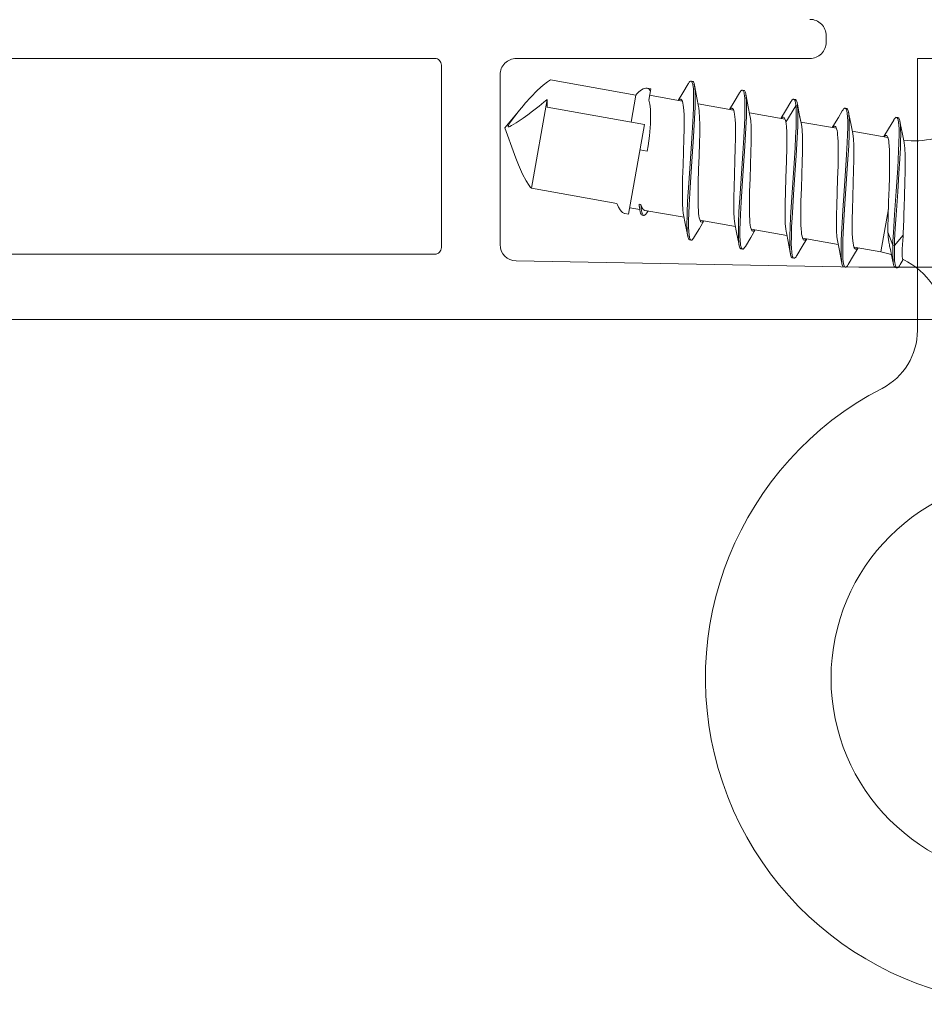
# Model space of a CAD drawing. Header units: millimetres. Extents: x 0 to 10560344, y -63228 to 177747.
# Tile 62 of 125: x 106931 to 106959, y -41339 to -41308. Entities that reach past the tile are written whole.
import ezdxf

# ---------------------------------------------------------------- set-up
doc = ezdxf.new("R2010")
doc.units = ezdxf.units.MM
doc.layers.add('008', color=8, linetype='Continuous', lineweight=9)
doc.layers.add('013', color=220, linetype='Continuous', lineweight=13)

msp = doc.modelspace()

# ---------------------------------------------------------------- linework, layer by layer
at = {"layer": '008', "linetype": 'Continuous'}
for p, q in [((106958.54, -41309.551), (106958.54, -41317.886)), ((106968.24, -41309.551), (106958.54, -41309.551)), ((106947.058, -41310.362), (106946.883, -41310.52)), ((106947.192, -41310.263), (106947.058, -41310.362)), ((106947.256, -41310.224), (106947.192, -41310.263)), ((106947.287, -41310.207), (106947.256, -41310.224)), ((106949.907, -41310.669), (106947.287, -41310.207)), ((106950.171, -41310.464), (106950.132, -41310.479)), ((106950.208, -41310.457), (106950.171, -41310.464)), ((106950.232, -41310.458), (106950.208, -41310.457)), ((106950.243, -41310.46), (106950.232, -41310.458)), ((106950.36, -41310.481), (106950.242, -41310.46)), ((106950.253, -41310.462), (106950.243, -41310.46)), ((106950.274, -41310.468), (106950.253, -41310.462)), ((106950.313, -41310.492), (106950.274, -41310.468)), ((106951.508, -41310.324), (106951.344, -41310.598)), ((106951.508, -41310.324), (106951.516, -41310.311)), ((106951.516, -41310.311), (106951.527, -41310.293)), ((106951.527, -41310.293), (106951.544, -41310.271)), ((106951.544, -41310.271), (106951.561, -41310.253)), ((106951.561, -41310.253), (106951.581, -41310.239)), ((106951.581, -41310.239), (106951.596, -41310.242)), ((106951.645, -41310.25), (106951.596, -41310.242)), ((106951.599, -41310.242), (106951.609, -41310.246)), ((106951.609, -41310.246), (106951.622, -41310.261)), ((106951.622, -41310.261), (106951.629, -41310.275)), ((106951.632, -41310.284), (106951.636, -41310.294)), ((106951.636, -41310.294), (106951.644, -41310.317)), ((106951.644, -41310.317), (106951.649, -41310.341)), ((106951.649, -41310.341), (106951.651, -41310.354)), ((106951.651, -41310.252), (106951.66, -41310.257)), ((106951.653, -41310.364), (106951.659, -41310.402)), ((106951.659, -41310.402), (106951.668, -41310.493)), ((106951.66, -41310.257), (106951.67, -41310.269)), ((106951.67, -41310.269), (106951.68, -41310.286)), ((106951.68, -41310.286), (106951.691, -41310.316)), ((106951.691, -41310.316), (106951.696, -41310.343)), ((106951.696, -41310.343), (106951.699, -41310.357)), ((106951.711, -41310.417), (106951.699, -41310.357)), ((106951.699, -41310.357), (106951.705, -41310.387)), ((106951.705, -41310.387), (106951.713, -41310.454)), ((106951.776, -41310.754), (106951.711, -41310.417)), ((106951.713, -41310.454), (106951.72, -41310.567)), ((106946.668, -41310.745), (106946.523, -41310.912)), ((106946.883, -41310.52), (106946.668, -41310.745)), ((106949.761, -41311.496), (106949.907, -41310.669)), ((106949.938, -41310.635), (106949.907, -41310.669)), ((106949.996, -41310.575), (106949.938, -41310.635)), ((106950.073, -41310.512), (106949.996, -41310.575)), ((106950.132, -41310.479), (106950.073, -41310.512)), ((106950.36, -41310.481), (106950.299, -41310.826)), ((106950.336, -41310.521), (106950.313, -41310.492)), ((106951.327, -41310.854), (106950.326, -41310.678)), ((106950.35, -41310.542), (106950.336, -41310.521)), ((106951.344, -41310.598), (106951.202, -41310.832)), ((106951.668, -41310.493), (106951.674, -41310.646)), ((106951.674, -41310.646), (106951.674, -41310.832)), ((106951.72, -41310.567), (106951.723, -41310.703)), ((106951.723, -41310.703), (106951.723, -41310.802)), ((106951.827, -41311.016), (106951.776, -41310.754)), ((106953.083, -41310.601), (106952.92, -41310.875)), ((106953.083, -41310.601), (106953.091, -41310.588)), ((106953.091, -41310.588), (106953.106, -41310.566)), ((106953.106, -41310.566), (106953.126, -41310.541)), ((106953.126, -41310.541), (106953.141, -41310.528)), ((106953.141, -41310.528), (106953.154, -41310.521)), ((106953.154, -41310.521), (106953.165, -41310.518)), ((106953.22, -41310.528), (106953.171, -41310.52)), ((106953.184, -41310.524), (106953.195, -41310.535)), ((106953.195, -41310.535), (106953.204, -41310.551)), ((106953.204, -41310.551), (106953.209, -41310.564)), ((106953.213, -41310.576), (106953.221, -41310.6)), ((106953.22, -41310.528), (106953.235, -41310.531)), ((106953.221, -41310.6), (106953.226, -41310.625)), ((106953.226, -41310.625), (106953.229, -41310.644)), ((106953.229, -41310.647), (106953.236, -41310.687)), ((106953.235, -41310.531), (106953.249, -41310.55)), ((106953.236, -41310.687), (106953.244, -41310.779)), ((106953.249, -41310.55), (106953.259, -41310.574)), ((106953.259, -41310.574), (106953.267, -41310.599)), ((106953.267, -41310.599), (106953.272, -41310.62)), ((106953.272, -41310.62), (106953.275, -41310.635)), ((106953.286, -41310.695), (106953.275, -41310.635)), ((106953.275, -41310.635), (106953.281, -41310.666)), ((106953.281, -41310.666), (106953.289, -41310.736)), ((106953.351, -41311.032), (106953.286, -41310.695)), ((106953.289, -41310.736), (106953.296, -41310.854)), ((106946.449, -41311), (106945.885, -41311.672)), ((106946.409, -41311.047), (106946.33, -41311.143)), ((106946.449, -41311), (106946.409, -41311.047)), ((106946.523, -41310.912), (106946.449, -41311)), ((106947.182, -41310.801), (106946.701, -41313.528)), ((106946.937, -41311.011), (106946.738, -41311.168)), ((106947.084, -41310.887), (106946.937, -41311.011)), ((106947.182, -41310.801), (106947.084, -41310.887)), ((106947.184, -41310.861), (106947.182, -41310.801)), ((106947.183, -41311.021), (106947.185, -41310.941)), ((106947.183, -41311.042), (106947.183, -41311.021)), ((106950.169, -41311.568), (106947.183, -41311.042)), ((106947.185, -41310.941), (106947.184, -41310.861)), ((106950.312, -41310.865), (106950.299, -41310.826)), ((106950.332, -41310.954), (106950.312, -41310.865)), ((106950.349, -41311.102), (106950.332, -41310.954)), ((106951.215, -41310.826), (106951.226, -41310.815)), ((106951.226, -41310.815), (106951.243, -41310.802)), ((106951.243, -41310.802), (106951.26, -41310.794)), ((106951.26, -41310.794), (106951.271, -41310.794)), ((106951.284, -41310.796), (106951.295, -41310.802)), ((106951.295, -41310.802), (106951.307, -41310.816)), ((106951.307, -41310.816), (106951.32, -41310.836)), ((106951.32, -41310.836), (106951.333, -41310.869)), ((106951.333, -41310.869), (106951.346, -41310.919)), ((106951.346, -41310.919), (106951.357, -41310.981)), ((106951.357, -41310.981), (106951.366, -41311.055)), ((106951.366, -41311.055), (106951.373, -41311.141)), ((106951.669, -41311.049), (106951.659, -41311.294)), ((106951.674, -41310.832), (106951.669, -41311.049)), ((106951.719, -41311.039), (106951.705, -41311.39)), ((106951.722, -41310.878), (106951.719, -41311.039)), ((106951.723, -41310.802), (106951.722, -41310.855)), ((106952.902, -41311.132), (106951.812, -41310.94)), ((106951.827, -41311.016), (106951.837, -41311.063)), ((106951.837, -41311.063), (106951.85, -41311.174)), ((106952.92, -41310.875), (106952.778, -41311.11)), ((106952.815, -41311.082), (106952.831, -41311.073)), ((106952.831, -41311.073), (106952.844, -41311.071)), ((106952.86, -41311.074), (106952.871, -41311.08)), ((106953.244, -41310.779), (106953.25, -41310.936)), ((106953.25, -41310.936), (106953.249, -41311.126)), ((106953.296, -41310.854), (106953.299, -41310.997)), ((106953.299, -41310.997), (106953.298, -41311.101)), ((106953.403, -41311.294), (106953.351, -41311.032)), ((106954.659, -41310.879), (106954.495, -41311.153)), ((106954.814, -41310.995), (106954.502, -41311.503)), ((106954.659, -41310.879), (106954.667, -41310.866)), ((106954.667, -41310.866), (106954.681, -41310.844)), ((106954.681, -41310.844), (106954.702, -41310.819)), ((106954.702, -41310.819), (106954.717, -41310.806)), ((106954.717, -41310.806), (106954.73, -41310.799)), ((106954.73, -41310.799), (106954.741, -41310.796)), ((106954.796, -41310.806), (106954.747, -41310.797)), ((106954.759, -41310.801), (106954.771, -41310.813)), ((106954.771, -41310.813), (106954.777, -41310.825)), ((106954.78, -41310.832), (106954.785, -41310.841)), ((106954.785, -41310.841), (106954.792, -41310.862)), ((106954.792, -41310.862), (106954.805, -41310.917)), ((106954.802, -41310.807), (106954.812, -41310.813)), ((106954.805, -41310.917), (106954.811, -41310.962)), ((106954.811, -41310.962), (106954.814, -41310.995)), ((106954.812, -41310.813), (106954.821, -41310.825)), ((106954.863, -41311.003), (106954.814, -41310.995)), ((106954.814, -41310.995), (106954.819, -41311.052)), ((106954.819, -41311.052), (106954.825, -41311.182)), ((106954.821, -41310.825), (106954.831, -41310.842)), ((106954.831, -41310.842), (106954.842, -41310.872)), ((106954.842, -41310.872), (106954.848, -41310.898)), ((106954.848, -41310.898), (106954.851, -41310.913)), ((106954.868, -41311.002), (106954.851, -41310.913)), ((106954.852, -41310.92), (106954.857, -41310.95)), ((106954.857, -41310.95), (106954.861, -41310.98)), ((106954.861, -41310.98), (106954.863, -41311.003)), ((106954.972, -41311.536), (106954.863, -41311.003)), ((106954.863, -41311.003), (106954.866, -41311.035)), ((106954.866, -41311.035), (106954.87, -41311.103)), ((106954.927, -41311.31), (106954.868, -41311.002)), ((106956.293, -41311.084), (106956.306, -41311.076)), ((106956.306, -41311.076), (106956.316, -41311.074)), ((106956.372, -41311.084), (106956.323, -41311.075)), ((106956.326, -41311.076), (106956.336, -41311.08)), ((106946.156, -41311.366), (106946.099, -41311.443)), ((106946.233, -41311.265), (106946.156, -41311.366)), ((106946.33, -41311.143), (106946.233, -41311.265)), ((106946.592, -41311.278), (106946.446, -41311.381)), ((106946.738, -41311.168), (106946.592, -41311.278)), ((106950.357, -41311.276), (106950.349, -41311.102)), ((106950.353, -41311.548), (106950.357, -41311.276)), ((106951.373, -41311.141), (106951.381, -41311.276)), ((106951.381, -41311.276), (106951.385, -41311.468)), ((106951.659, -41311.294), (106951.64, -41311.661)), ((106951.85, -41311.174), (106951.86, -41311.361)), ((106951.86, -41311.361), (106951.864, -41311.587)), ((106952.791, -41311.104), (106952.8, -41311.094)), ((106952.8, -41311.094), (106952.815, -41311.082)), ((106952.871, -41311.08), (106952.883, -41311.094)), ((106952.883, -41311.094), (106952.895, -41311.113)), ((106952.895, -41311.113), (106952.909, -41311.147)), ((106952.909, -41311.147), (106952.922, -41311.197)), ((106952.922, -41311.197), (106952.933, -41311.259)), ((106952.933, -41311.259), (106952.942, -41311.333)), ((106952.942, -41311.333), (106952.949, -41311.419)), ((106953.244, -41311.347), (106953.234, -41311.594)), ((106953.249, -41311.126), (106953.244, -41311.347)), ((106953.295, -41311.327), (106953.28, -41311.678)), ((106953.297, -41311.166), (106953.295, -41311.327)), ((106953.298, -41311.101), (106953.297, -41311.156)), ((106953.297, -41311.156), (106953.297, -41311.166)), ((106954.478, -41311.41), (106953.388, -41311.218)), ((106953.403, -41311.294), (106953.413, -41311.341)), ((106953.413, -41311.341), (106953.426, -41311.452)), ((106954.495, -41311.153), (106954.354, -41311.388)), ((106954.366, -41311.382), (106954.377, -41311.37)), ((106954.377, -41311.37), (106954.395, -41311.357)), ((106954.395, -41311.357), (106954.411, -41311.35)), ((106954.411, -41311.35), (106954.423, -41311.349)), ((106954.428, -41311.35), (106954.448, -41311.354)), ((106954.448, -41311.354), (106954.467, -41311.382)), ((106954.825, -41311.182), (106954.825, -41311.4)), ((106954.87, -41311.103), (106954.875, -41311.261)), ((106954.875, -41311.261), (106954.874, -41311.388)), ((106954.979, -41311.572), (106954.927, -41311.31)), ((106956.115, -41311.359), (106955.948, -41311.635)), ((106956.235, -41311.157), (106956.115, -41311.359)), ((106956.235, -41311.157), (106956.243, -41311.144)), ((106956.243, -41311.144), (106956.257, -41311.122)), ((106956.257, -41311.122), (106956.277, -41311.097)), ((106956.277, -41311.097), (106956.293, -41311.084)), ((106956.336, -41311.08), (106956.35, -41311.095)), ((106956.35, -41311.095), (106956.357, -41311.11)), ((106956.36, -41311.118), (106956.364, -41311.129)), ((106956.364, -41311.129), (106956.371, -41311.152)), ((106956.371, -41311.152), (106956.376, -41311.176)), ((106956.376, -41311.176), (106956.378, -41311.189)), ((106956.378, -41311.085), (106956.388, -41311.091)), ((106956.38, -41311.197), (106956.386, -41311.236)), ((106956.386, -41311.236), (106956.395, -41311.326)), ((106956.388, -41311.091), (106956.397, -41311.102)), ((106956.395, -41311.326), (106956.401, -41311.48)), ((106956.397, -41311.102), (106956.407, -41311.12)), ((106956.407, -41311.12), (106956.418, -41311.15)), ((106956.418, -41311.15), (106956.424, -41311.176)), ((106956.424, -41311.176), (106956.426, -41311.191)), ((106956.438, -41311.251), (106956.426, -41311.191)), ((106956.426, -41311.191), (106956.432, -41311.22)), ((106956.432, -41311.22), (106956.44, -41311.288)), ((106956.503, -41311.588), (106956.438, -41311.251)), ((106956.44, -41311.288), (106956.447, -41311.402)), ((106957.833, -41311.399), (106957.853, -41311.375)), ((106957.853, -41311.375), (106957.869, -41311.362)), ((106957.869, -41311.362), (106957.881, -41311.354)), ((106957.881, -41311.354), (106957.892, -41311.352)), ((106957.948, -41311.362), (106957.898, -41311.353)), ((106957.911, -41311.358), (106957.922, -41311.369)), ((106957.922, -41311.369), (106957.932, -41311.386)), ((106957.954, -41311.363), (106957.963, -41311.369)), ((106957.963, -41311.369), (106957.973, -41311.38)), ((106946.185, -41312.496), (106945.885, -41311.672)), ((106945.988, -41311.628), (106945.984, -41311.639)), ((106946.016, -41311.644), (106945.984, -41311.639)), ((106945.992, -41311.618), (106945.988, -41311.628)), ((106945.997, -41311.608), (106945.992, -41311.618)), ((106946.011, -41311.578), (106945.997, -41311.608)), ((106946.044, -41311.523), (106946.011, -41311.578)), ((106946.039, -41311.63), (106946.016, -41311.644)), ((106946.086, -41311.604), (106946.039, -41311.63)), ((106946.099, -41311.443), (106946.044, -41311.523)), ((106946.157, -41311.563), (106946.086, -41311.604)), ((106946.229, -41311.52), (106946.157, -41311.563)), ((106946.325, -41311.461), (106946.229, -41311.52)), ((106946.446, -41311.381), (106946.325, -41311.461)), ((106950.169, -41311.568), (106949.683, -41314.322)), ((106950.324, -41311.923), (106950.353, -41311.548)), ((106951.385, -41311.468), (106951.383, -41311.724)), ((106951.64, -41311.661), (106951.609, -41312.155)), ((106951.705, -41311.39), (106951.672, -41311.949)), ((106951.864, -41311.587), (106951.862, -41311.846)), ((106952.949, -41311.419), (106952.956, -41311.554)), ((106952.956, -41311.554), (106952.96, -41311.746)), ((106953.234, -41311.594), (106953.214, -41311.967)), ((106953.28, -41311.678), (106953.247, -41312.235)), ((106953.426, -41311.452), (106953.436, -41311.638)), ((106953.436, -41311.638), (106953.44, -41311.865)), ((106954.467, -41311.382), (106954.481, -41311.415)), ((106954.481, -41311.415), (106954.492, -41311.452)), ((106954.492, -41311.452), (106954.499, -41311.482)), ((106954.499, -41311.482), (106954.502, -41311.503)), ((106954.502, -41311.503), (106954.51, -41311.544)), ((106954.51, -41311.544), (106954.521, -41311.639)), ((106954.521, -41311.639), (106954.531, -41311.796)), ((106954.818, -41311.66), (106954.805, -41311.957)), ((106954.825, -41311.4), (106954.818, -41311.66)), ((106954.869, -41311.637), (106954.855, -41311.981)), ((106954.872, -41311.478), (106954.869, -41311.637)), ((106954.874, -41311.388), (106954.872, -41311.478)), ((106956.053, -41311.688), (106954.964, -41311.496)), ((106954.979, -41311.572), (106954.982, -41311.587)), ((106954.982, -41311.587), (106954.991, -41311.636)), ((106954.991, -41311.636), (106955.003, -41311.749)), ((106955.948, -41311.635), (106955.929, -41311.666)), ((106955.942, -41311.66), (106955.953, -41311.649)), ((106955.953, -41311.649), (106955.97, -41311.635)), ((106955.97, -41311.635), (106955.987, -41311.628)), ((106955.987, -41311.628), (106955.998, -41311.627)), ((106956.011, -41311.63), (106956.022, -41311.636)), ((106956.022, -41311.636), (106956.034, -41311.649)), ((106956.034, -41311.649), (106956.047, -41311.669)), ((106956.047, -41311.669), (106956.06, -41311.703)), ((106956.401, -41311.667), (106956.396, -41311.884)), ((106956.401, -41311.48), (106956.401, -41311.667)), ((106956.447, -41311.402), (106956.45, -41311.539)), ((106956.45, -41311.639), (106956.449, -41311.693)), ((106956.45, -41311.539), (106956.45, -41311.639)), ((106956.554, -41311.85), (106956.503, -41311.588)), ((106957.811, -41311.435), (106957.647, -41311.709)), ((106957.811, -41311.435), (106957.818, -41311.422)), ((106957.818, -41311.422), (106957.833, -41311.399)), ((106957.932, -41311.386), (106957.937, -41311.399)), ((106957.941, -41311.411), (106957.948, -41311.434)), ((106957.948, -41311.434), (106957.953, -41311.458)), ((106957.953, -41311.458), (106957.956, -41311.477)), ((106957.956, -41311.477), (106957.961, -41311.51)), ((106957.961, -41311.51), (106957.969, -41311.585)), ((106957.969, -41311.585), (106957.975, -41311.712)), ((106957.973, -41311.38), (106957.983, -41311.398)), ((106957.983, -41311.398), (106957.993, -41311.428)), ((106957.993, -41311.428), (106957.999, -41311.454)), ((106957.999, -41311.454), (106958.002, -41311.469)), ((106958.013, -41311.528), (106958.002, -41311.469)), ((106958.002, -41311.469), (106958.008, -41311.503)), ((106958.008, -41311.503), (106958.018, -41311.582)), ((106958.078, -41311.865), (106958.013, -41311.528)), ((106958.018, -41311.582), (106958.025, -41311.717)), ((106950.281, -41312.231), (106950.324, -41311.923)), ((106951.383, -41311.724), (106951.378, -41312.005)), ((106951.672, -41311.949), (106951.631, -41312.557)), ((106951.862, -41311.846), (106951.856, -41312.131)), ((106952.96, -41311.746), (106952.959, -41312.001)), ((106953.214, -41311.967), (106953.182, -41312.466)), ((106953.44, -41311.865), (106953.438, -41312.124)), ((106954.531, -41311.796), (106954.535, -41311.984)), ((106954.805, -41311.957), (106954.787, -41312.283)), ((106954.855, -41311.981), (106954.822, -41312.526)), ((106955.003, -41311.749), (106955.012, -41311.939)), ((106955.012, -41311.939), (106955.015, -41312.168)), ((106956.06, -41311.703), (106956.073, -41311.752)), ((106956.073, -41311.752), (106956.084, -41311.815)), ((106956.084, -41311.815), (106956.093, -41311.889)), ((106956.093, -41311.889), (106956.1, -41311.974)), ((106956.1, -41311.974), (106956.108, -41312.109)), ((106956.396, -41311.884), (106956.386, -41312.129)), ((106956.446, -41311.872), (106956.432, -41312.224)), ((106956.449, -41311.712), (106956.446, -41311.872)), ((106957.629, -41311.966), (106956.539, -41311.773)), ((106956.554, -41311.85), (106956.559, -41311.871)), ((106956.559, -41311.871), (106956.566, -41311.919)), ((106956.566, -41311.919), (106956.578, -41312.029)), ((106957.647, -41311.709), (106957.505, -41311.944)), ((106957.517, -41311.938), (106957.528, -41311.926)), ((106957.528, -41311.926), (106957.546, -41311.913)), ((106957.546, -41311.913), (106957.563, -41311.906)), ((106957.563, -41311.906), (106957.574, -41311.905)), ((106957.585, -41311.907), (106957.598, -41311.913)), ((106957.598, -41311.913), (106957.613, -41311.931)), ((106957.613, -41311.931), (106957.626, -41311.956)), ((106957.626, -41311.956), (106957.638, -41311.989)), ((106957.976, -41311.974), (106957.974, -41312.033)), ((106957.975, -41311.712), (106957.977, -41311.864)), ((106957.977, -41311.864), (106957.976, -41311.974)), ((106958.026, -41311.881), (106958.023, -41312.074)), ((106958.025, -41311.717), (106958.026, -41311.881)), ((106958.13, -41312.127), (106958.078, -41311.865)), ((106950.255, -41312.392), (106950.281, -41312.231)), ((106951.378, -41312.005), (106951.366, -41312.41)), ((106951.609, -41312.155), (106951.566, -41312.765)), ((106951.856, -41312.131), (106951.844, -41312.537)), ((106952.953, -41312.283), (106952.942, -41312.688)), ((106952.959, -41312.001), (106952.953, -41312.283)), ((106953.247, -41312.235), (106953.206, -41312.842)), ((106953.438, -41312.124), (106953.432, -41312.409)), ((106954.536, -41312.281), (106954.526, -41312.694)), ((106954.535, -41311.984), (106954.536, -41312.281)), ((106954.787, -41312.283), (106954.757, -41312.754)), ((106955.015, -41312.168), (106955.013, -41312.428)), ((106956.108, -41312.109), (106956.112, -41312.302)), ((106956.386, -41312.129), (106956.367, -41312.497)), ((106956.432, -41312.224), (106956.399, -41312.782)), ((106956.578, -41312.029), (106956.587, -41312.194)), ((106956.587, -41312.194), (106956.591, -41312.42)), ((106957.638, -41311.989), (106957.649, -41312.031)), ((106957.649, -41312.031), (106957.658, -41312.081)), ((106957.658, -41312.081), (106957.666, -41312.138)), ((106957.666, -41312.138), (106957.675, -41312.229)), ((106957.675, -41312.229), (106957.682, -41312.361)), ((106957.972, -41312.145), (106957.963, -41312.385)), ((106957.974, -41312.033), (106957.972, -41312.145)), ((106958.023, -41312.074), (106958.016, -41312.291)), ((106958.13, -41312.127), (106958.135, -41312.151)), ((106958.135, -41312.151), (106958.143, -41312.201)), ((106958.143, -41312.201), (106958.155, -41312.32)), ((106946.225, -41312.604), (106946.185, -41312.496)), ((106950.03, -41312.352), (106950.255, -41312.392)), ((106951.366, -41312.41), (106951.351, -41312.821)), ((106951.631, -41312.557), (106951.588, -41313.174)), ((106951.844, -41312.537), (106951.829, -41312.948)), ((106953.182, -41312.466), (106953.139, -41313.08)), ((106953.432, -41312.409), (106953.419, -41312.815)), ((106954.822, -41312.526), (106954.782, -41313.116)), ((106955.013, -41312.428), (106955.007, -41312.712)), ((106956.11, -41312.557), (106956.105, -41312.839)), ((106956.112, -41312.302), (106956.11, -41312.557)), ((106956.367, -41312.497), (106956.336, -41312.992)), ((106956.591, -41312.42), (106956.589, -41312.68)), ((106957.682, -41312.361), (106957.687, -41312.538)), ((106957.687, -41312.538), (106957.687, -41312.738)), ((106957.963, -41312.385), (106957.935, -41312.91)), ((106958.016, -41312.291), (106958.001, -41312.622)), ((106958.155, -41312.32), (106958.164, -41312.499)), ((106958.164, -41312.499), (106958.167, -41312.745)), ((106946.304, -41312.81), (106946.225, -41312.604)), ((106946.429, -41313.096), (106946.304, -41312.81)), ((106951.351, -41312.821), (106951.339, -41313.227)), ((106951.566, -41312.765), (106951.525, -41313.369)), ((106952.942, -41312.688), (106952.927, -41313.099)), ((106953.206, -41312.842), (106953.163, -41313.456)), ((106953.419, -41312.815), (106953.405, -41313.226)), ((106954.526, -41312.694), (106954.508, -41313.212)), ((106954.757, -41312.754), (106954.715, -41313.358)), ((106955.007, -41312.712), (106954.994, -41313.116)), ((106956.105, -41312.839), (106956.093, -41313.243)), ((106956.399, -41312.782), (106956.358, -41313.391)), ((106956.589, -41312.68), (106956.583, -41312.964)), ((106957.687, -41312.738), (106957.684, -41312.958)), ((106958.001, -41312.622), (106957.974, -41313.072)), ((106958.167, -41312.745), (106958.164, -41313.026)), ((106946.539, -41313.304), (106946.429, -41313.096)), ((106951.588, -41313.174), (106951.556, -41313.675)), ((106951.829, -41312.948), (106951.817, -41313.353)), ((106952.927, -41313.099), (106952.914, -41313.505)), ((106953.139, -41313.08), (106953.098, -41313.686)), ((106954.782, -41313.116), (106954.74, -41313.714)), ((106954.994, -41313.116), (106954.98, -41313.524)), ((106956.336, -41312.992), (106956.293, -41313.603)), ((106956.583, -41312.964), (106956.571, -41313.371)), ((106957.684, -41312.958), (106957.678, -41313.192)), ((106957.935, -41312.91), (106957.888, -41313.616)), ((106957.974, -41313.072), (106957.936, -41313.637)), ((106958.164, -41313.026), (106958.156, -41313.333)), ((106946.631, -41313.442), (106946.539, -41313.304)), ((106946.678, -41313.501), (106946.631, -41313.442)), ((106951.339, -41313.227), (106951.332, -41313.512)), ((106951.525, -41313.369), (106951.492, -41313.927)), ((106951.817, -41313.353), (106951.811, -41313.635)), ((106953.163, -41313.456), (106953.132, -41313.955)), ((106953.405, -41313.226), (106953.393, -41313.631)), ((106954.508, -41313.212), (106954.493, -41313.65)), ((106954.715, -41313.358), (106954.674, -41313.956)), ((106956.093, -41313.243), (106956.078, -41313.655)), ((106956.358, -41313.391), (106956.315, -41314.008)), ((106956.571, -41313.371), (106956.556, -41313.782)), ((106957.678, -41313.192), (106957.668, -41313.521)), ((106958.156, -41313.333), (106958.142, -41313.766)), ((106946.701, -41313.528), (106946.678, -41313.501)), ((106949.322, -41313.99), (106946.701, -41313.528)), ((106951.332, -41313.512), (106951.331, -41313.771)), ((106951.331, -41313.771), (106951.334, -41313.998)), ((106951.556, -41313.675), (106951.536, -41314.049)), ((106951.811, -41313.635), (106951.81, -41313.89)), ((106952.908, -41313.79), (106952.906, -41314.049)), ((106952.914, -41313.505), (106952.908, -41313.79)), ((106953.098, -41313.686), (106953.065, -41314.243)), ((106953.393, -41313.631), (106953.387, -41313.912)), ((106954.493, -41313.65), (106954.485, -41313.989)), ((106954.74, -41313.714), (106954.704, -41314.282)), ((106954.98, -41313.524), (106954.968, -41313.925)), ((106956.078, -41313.655), (106956.066, -41314.061)), ((106956.293, -41313.603), (106956.252, -41314.207)), ((106956.556, -41313.782), (106956.544, -41314.186)), ((106957.668, -41313.521), (106957.654, -41313.936)), ((106957.888, -41313.616), (106957.837, -41314.331)), ((106957.936, -41313.637), (106957.896, -41314.21)), ((106958.142, -41313.766), (106958.131, -41314.096)), ((106949.339, -41314.033), (106949.322, -41313.99)), ((106949.373, -41314.109), (106949.339, -41314.033)), ((106950.056, -41314.023), (106950.007, -41314.015)), ((106950.007, -41314.015), (106950.007, -41314.037)), ((106950.007, -41314.015), (106950.01, -41314.05)), ((106950.007, -41314.037), (106950.009, -41314.077)), ((106950.009, -41314.077), (106950.013, -41314.117)), ((106950.01, -41314.05), (106950.015, -41314.113)), ((106950.056, -41314.023), (106950.057, -41314.04)), ((106950.064, -41314.049), (106950.056, -41314.023)), ((106950.057, -41314.04), (106950.062, -41314.098)), ((106950.079, -41314.094), (106950.064, -41314.049)), ((106950.109, -41314.151), (106950.079, -41314.094)), ((106951.334, -41313.998), (106951.345, -41314.184)), ((106951.492, -41313.927), (106951.477, -41314.279)), ((106951.536, -41314.049), (106951.526, -41314.297)), ((106951.81, -41313.89), (106951.814, -41314.082)), ((106951.814, -41314.082), (106951.821, -41314.217)), ((106952.906, -41314.049), (106952.91, -41314.275)), ((106953.132, -41313.955), (106953.112, -41314.326)), ((106953.387, -41313.912), (106953.386, -41314.168)), ((106954.485, -41313.989), (106954.482, -41314.221)), ((106954.674, -41313.956), (106954.648, -41314.412)), ((106954.968, -41313.925), (106954.963, -41314.203)), ((106956.066, -41314.061), (106956.06, -41314.345)), ((106956.315, -41314.008), (106956.283, -41314.508)), ((106957.654, -41313.936), (106957.639, -41314.414)), ((106958.131, -41314.096), (106958.124, -41314.316)), ((106949.424, -41314.194), (106949.373, -41314.109)), ((106949.468, -41314.245), (106949.424, -41314.194)), ((106949.499, -41314.272), (106949.468, -41314.245)), ((106949.532, -41314.292), (106949.499, -41314.272)), ((106949.555, -41314.299), (106949.532, -41314.292)), ((106949.566, -41314.301), (106949.555, -41314.299)), ((106949.683, -41314.322), (106949.565, -41314.301)), ((106950.024, -41314.179), (106949.718, -41314.125)), ((106950.013, -41314.117), (106950.016, -41314.134)), ((106950.015, -41314.113), (106950.024, -41314.177)), ((106950.024, -41314.177), (106950.029, -41314.205)), ((106950.029, -41314.205), (106950.033, -41314.225)), ((106950.033, -41314.225), (106950.039, -41314.254)), ((106950.039, -41314.254), (106950.05, -41314.289)), ((106950.05, -41314.289), (106950.063, -41314.32)), ((106950.062, -41314.098), (106950.069, -41314.156)), ((106950.063, -41314.32), (106950.081, -41314.347)), ((106950.069, -41314.156), (106950.076, -41314.198)), ((106950.076, -41314.198), (106950.079, -41314.219)), ((106950.079, -41314.219), (106950.087, -41314.257)), ((106950.081, -41314.347), (106950.099, -41314.35)), ((106950.087, -41314.257), (106950.098, -41314.294)), ((106950.098, -41314.294), (106950.104, -41314.309)), ((106950.099, -41314.35), (106950.149, -41314.359)), ((106950.107, -41314.316), (106950.114, -41314.331)), ((106950.142, -41314.191), (106950.109, -41314.151)), ((106950.114, -41314.331), (106950.128, -41314.35)), ((106950.128, -41314.35), (106950.142, -41314.358)), ((106950.17, -41314.204), (106950.142, -41314.191)), ((106950.155, -41314.36), (106950.172, -41314.357)), ((106950.183, -41314.207), (106950.17, -41314.204)), ((106950.172, -41314.357), (106950.194, -41314.341)), ((106951.382, -41314.418), (106950.183, -41314.207)), ((106950.194, -41314.341), (106950.218, -41314.314)), ((106950.218, -41314.314), (106950.233, -41314.292)), ((106950.233, -41314.292), (106950.241, -41314.279)), ((106950.241, -41314.279), (106950.277, -41314.223)), ((106951.345, -41314.184), (106951.358, -41314.295)), ((106951.358, -41314.295), (106951.367, -41314.342)), ((106951.367, -41314.342), (106951.42, -41314.607)), ((106951.477, -41314.279), (106951.474, -41314.441)), ((106951.526, -41314.297), (106951.521, -41314.518)), ((106951.821, -41314.217), (106951.828, -41314.303)), ((106951.828, -41314.303), (106951.837, -41314.377)), ((106951.837, -41314.377), (106951.848, -41314.439)), ((106952.91, -41314.275), (106952.919, -41314.44)), ((106953.065, -41314.243), (106953.051, -41314.593)), ((106953.112, -41314.326), (106953.102, -41314.574)), ((106953.386, -41314.168), (106953.39, -41314.36)), ((106953.39, -41314.36), (106953.397, -41314.495)), ((106954.482, -41314.221), (106954.483, -41314.431)), ((106954.704, -41314.282), (106954.682, -41314.719)), ((106954.963, -41314.203), (106954.962, -41314.455)), ((106956.06, -41314.345), (106956.058, -41314.605)), ((106956.252, -41314.207), (106956.218, -41314.765)), ((106956.544, -41314.186), (106956.538, -41314.468)), ((106957.647, -41314.157), (106957.414, -41315.482)), ((106957.837, -41314.331), (106957.803, -41314.887)), ((106957.896, -41314.21), (106957.86, -41314.76)), ((106958.118, -41314.483), (106958.124, -41314.316)), ((106951.42, -41314.607), (106951.485, -41314.944)), ((106951.472, -41314.536), (106951.471, -41314.639)), ((106951.471, -41314.639), (106951.474, -41314.782)), ((106951.473, -41314.48), (106951.472, -41314.536)), ((106951.521, -41314.518), (106951.521, -41314.707)), ((106951.848, -41314.439), (106951.862, -41314.489)), ((106951.852, -41314.758), (106951.992, -41314.526)), ((106951.862, -41314.489), (106951.875, -41314.523)), ((106952.958, -41314.696), (106951.868, -41314.504)), ((106951.875, -41314.523), (106951.888, -41314.542)), ((106951.888, -41314.542), (106951.899, -41314.556)), ((106951.899, -41314.556), (106951.911, -41314.562)), ((106951.923, -41314.564), (106951.935, -41314.564)), ((106951.935, -41314.564), (106951.951, -41314.556)), ((106951.951, -41314.556), (106951.969, -41314.543)), ((106951.969, -41314.543), (106951.98, -41314.532)), ((106952.919, -41314.44), (106952.931, -41314.551)), ((106952.931, -41314.551), (106952.939, -41314.598)), ((106952.939, -41314.598), (106952.943, -41314.62)), ((106952.943, -41314.62), (106952.995, -41314.885)), ((106953.051, -41314.593), (106953.049, -41314.753)), ((106953.102, -41314.574), (106953.097, -41314.794)), ((106953.397, -41314.495), (106953.404, -41314.581)), ((106953.404, -41314.581), (106953.413, -41314.655)), ((106953.413, -41314.655), (106953.424, -41314.717)), ((106954.483, -41314.431), (106954.488, -41314.614)), ((106954.488, -41314.614), (106954.499, -41314.767)), ((106954.648, -41314.412), (106954.633, -41314.718)), ((106954.962, -41314.455), (106954.966, -41314.645)), ((106954.966, -41314.645), (106954.973, -41314.778)), ((106956.058, -41314.605), (106956.061, -41314.831)), ((106956.283, -41314.508), (106956.264, -41314.882)), ((106956.538, -41314.468), (106956.537, -41314.723)), ((106957.639, -41314.414), (106957.634, -41314.725)), ((106958.105, -41314.917), (106958.11, -41314.7)), ((106958.11, -41314.7), (106958.118, -41314.483)), ((106951.474, -41314.782), (106951.481, -41314.9)), ((106951.481, -41314.9), (106951.49, -41314.97)), ((106951.485, -41314.944), (106951.495, -41315.001)), ((106951.49, -41314.97), (106951.495, -41315.001)), ((106951.495, -41315.001), (106951.498, -41315.016)), ((106951.521, -41314.707), (106951.526, -41314.863)), ((106951.526, -41314.863), (106951.535, -41314.954)), ((106951.535, -41314.954), (106951.542, -41314.994)), ((106951.542, -41314.994), (106951.545, -41315.011)), ((106951.687, -41315.035), (106951.852, -41314.758)), ((106952.995, -41314.885), (106953.06, -41315.222)), ((106953.048, -41314.813), (106953.047, -41314.917)), ((106953.047, -41314.917), (106953.05, -41315.06)), ((106953.049, -41314.757), (106953.048, -41314.813)), ((106953.049, -41314.753), (106953.049, -41314.757)), ((106953.097, -41314.794), (106953.096, -41314.983)), ((106953.096, -41314.983), (106953.102, -41315.138)), ((106953.424, -41314.717), (106953.437, -41314.767)), ((106953.428, -41315.036), (106953.568, -41314.804)), ((106953.437, -41314.767), (106953.451, -41314.8)), ((106954.534, -41314.974), (106953.444, -41314.782)), ((106953.451, -41314.8), (106953.463, -41314.82)), ((106953.463, -41314.82), (106953.475, -41314.833)), ((106953.475, -41314.833), (106953.487, -41314.84)), ((106953.499, -41314.842), (106953.51, -41314.842)), ((106953.51, -41314.842), (106953.527, -41314.834)), ((106953.527, -41314.834), (106953.545, -41314.821)), ((106953.545, -41314.821), (106953.556, -41314.81)), ((106954.499, -41314.767), (106954.511, -41314.858)), ((106954.511, -41314.858), (106954.519, -41314.898)), ((106954.519, -41314.898), (106954.571, -41315.163)), ((106954.624, -41314.989), (106954.622, -41315.22)), ((106954.633, -41314.718), (106954.624, -41314.989)), ((106954.682, -41314.719), (106954.673, -41315.028)), ((106954.973, -41314.778), (106954.98, -41314.862)), ((106954.98, -41314.862), (106954.989, -41314.935)), ((106954.989, -41314.935), (106955, -41314.997)), ((106955, -41314.997), (106955.013, -41315.046)), ((106956.061, -41314.831), (106956.072, -41315.018)), ((106956.218, -41314.765), (106956.204, -41315.118)), ((106956.264, -41314.882), (106956.253, -41315.13)), ((106956.537, -41314.723), (106956.541, -41314.916)), ((106956.541, -41314.916), (106956.548, -41315.051)), ((106957.634, -41314.725), (106957.634, -41314.871)), ((106957.785, -41315.274), (106957.634, -41314.871)), ((106957.634, -41314.871), (106957.635, -41314.886)), ((106957.635, -41314.886), (106957.637, -41314.943)), ((106957.637, -41314.943), (106957.64, -41314.999)), ((106957.64, -41314.999), (106957.643, -41315.04)), ((106957.803, -41314.887), (106957.79, -41315.149)), ((106958.104, -41314.967), (106957.834, -41315.283)), ((106957.86, -41314.76), (106957.841, -41315.115)), ((106958.1, -41315.02), (106958.104, -41314.967)), ((106958.104, -41314.967), (106958.105, -41314.917)), ((106951.498, -41315.016), (106951.504, -41315.042)), ((106951.504, -41315.042), (106951.515, -41315.072)), ((106951.515, -41315.072), (106951.525, -41315.089)), ((106951.525, -41315.089), (106951.534, -41315.101)), ((106951.534, -41315.101), (106951.544, -41315.107)), ((106951.545, -41315.011), (106951.551, -41315.042)), ((106951.55, -41315.108), (106951.599, -41315.116)), ((106951.551, -41315.042), (106951.561, -41315.071)), ((106951.561, -41315.071), (106951.566, -41315.084)), ((106951.573, -41315.096), (106951.583, -41315.109)), ((106951.583, -41315.109), (106951.593, -41315.115)), ((106951.605, -41315.118), (106951.616, -41315.115)), ((106951.616, -41315.115), (106951.629, -41315.108)), ((106951.629, -41315.108), (106951.644, -41315.095)), ((106951.644, -41315.095), (106951.665, -41315.07)), ((106951.665, -41315.07), (106951.679, -41315.048)), ((106951.679, -41315.048), (106951.687, -41315.035)), ((106953.05, -41315.06), (106953.057, -41315.178)), ((106953.057, -41315.178), (106953.065, -41315.248)), ((106953.06, -41315.222), (106953.071, -41315.279)), ((106953.065, -41315.248), (106953.071, -41315.279)), ((106953.071, -41315.279), (106953.074, -41315.293)), ((106953.074, -41315.293), (106953.08, -41315.32)), ((106953.102, -41315.138), (106953.111, -41315.23)), ((106953.111, -41315.23), (106953.117, -41315.269)), ((106953.118, -41315.277), (106953.123, -41315.302)), ((106953.123, -41315.302), (106953.129, -41315.327)), ((106953.263, -41315.312), (106953.428, -41315.036)), ((106954.571, -41315.163), (106954.636, -41315.5)), ((106954.622, -41315.22), (106954.627, -41315.384)), ((106954.673, -41315.028), (106954.672, -41315.219)), ((106954.672, -41315.219), (106954.676, -41315.378)), ((106955.003, -41315.314), (106955.144, -41315.081)), ((106955.013, -41315.046), (106955.027, -41315.079)), ((106956.11, -41315.252), (106955.02, -41315.06)), ((106955.027, -41315.079), (106955.039, -41315.098)), ((106955.039, -41315.098), (106955.051, -41315.111)), ((106955.051, -41315.111), (106955.062, -41315.118)), ((106955.075, -41315.12), (106955.086, -41315.119)), ((106955.086, -41315.119), (106955.103, -41315.112)), ((106955.103, -41315.112), (106955.121, -41315.099)), ((106955.121, -41315.099), (106955.132, -41315.087)), ((106956.072, -41315.018), (106956.085, -41315.128)), ((106956.085, -41315.128), (106956.094, -41315.176)), ((106956.094, -41315.176), (106956.147, -41315.44)), ((106956.204, -41315.118), (106956.201, -41315.279)), ((106956.253, -41315.13), (106956.248, -41315.351)), ((106956.548, -41315.051), (106956.556, -41315.136)), ((106956.556, -41315.136), (106956.565, -41315.211)), ((106956.565, -41315.211), (106956.576, -41315.273)), ((106956.576, -41315.273), (106956.589, -41315.323)), ((106957.643, -41315.04), (106957.649, -41315.087)), ((106957.649, -41315.087), (106957.661, -41315.177)), ((106957.661, -41315.177), (106957.678, -41315.265)), ((106957.678, -41315.265), (106957.687, -41315.306)), ((106957.785, -41315.274), (106957.783, -41315.337)), ((106957.79, -41315.149), (106957.785, -41315.274)), ((106957.834, -41315.283), (106957.785, -41315.274)), ((106957.834, -41315.283), (106957.833, -41315.343)), ((106957.841, -41315.115), (106957.834, -41315.283)), ((106958.074, -41315.387), (106958.081, -41315.262)), ((106958.081, -41315.262), (106958.091, -41315.12)), ((106958.091, -41315.12), (106958.1, -41315.02)), ((106953.08, -41315.32), (106953.09, -41315.35)), ((106953.09, -41315.35), (106953.101, -41315.367)), ((106953.101, -41315.367), (106953.11, -41315.379)), ((106953.11, -41315.379), (106953.119, -41315.384)), ((106953.126, -41315.386), (106953.175, -41315.394)), ((106953.129, -41315.327), (106953.135, -41315.344)), ((106953.137, -41315.351), (106953.142, -41315.363)), ((106953.142, -41315.363), (106953.152, -41315.379)), ((106953.152, -41315.379), (106953.162, -41315.39)), ((106953.181, -41315.395), (106953.192, -41315.393)), ((106953.192, -41315.393), (106953.205, -41315.385)), ((106953.205, -41315.385), (106953.22, -41315.372)), ((106953.22, -41315.372), (106953.24, -41315.348)), ((106953.24, -41315.348), (106953.255, -41315.325)), ((106953.255, -41315.325), (106953.263, -41315.312)), ((106954.627, -41315.384), (106954.637, -41315.491)), ((106954.636, -41315.5), (106954.647, -41315.556)), ((106954.637, -41315.491), (106954.643, -41315.536)), ((106954.643, -41315.536), (106954.647, -41315.556)), ((106954.647, -41315.556), (106954.65, -41315.571)), ((106954.65, -41315.571), (106954.656, -41315.598)), ((106954.656, -41315.598), (106954.666, -41315.627)), ((106954.676, -41315.378), (106954.683, -41315.474)), ((106954.683, -41315.474), (106954.688, -41315.516)), ((106954.689, -41315.519), (106954.69, -41315.53)), ((106954.69, -41315.53), (106954.692, -41315.542)), ((106954.693, -41315.55), (106954.696, -41315.566)), ((106954.696, -41315.566), (106954.701, -41315.593)), ((106954.701, -41315.593), (106954.71, -41315.62)), ((106954.816, -41315.626), (106954.831, -41315.603)), ((106954.831, -41315.603), (106954.838, -41315.59)), ((106954.838, -41315.59), (106955.003, -41315.314)), ((106956.147, -41315.44), (106956.212, -41315.777)), ((106956.199, -41315.369), (106956.198, -41315.473)), ((106956.198, -41315.473), (106956.201, -41315.616)), ((106956.2, -41315.314), (106956.199, -41315.369)), ((106956.248, -41315.351), (106956.248, -41315.541)), ((106956.248, -41315.541), (106956.254, -41315.696)), ((106956.414, -41315.868), (106956.579, -41315.592)), ((106956.579, -41315.592), (106956.719, -41315.359)), ((106956.589, -41315.323), (106956.602, -41315.356)), ((106957.414, -41315.482), (106956.595, -41315.337)), ((106956.602, -41315.356), (106956.615, -41315.376)), ((106956.615, -41315.376), (106956.626, -41315.389)), ((106956.626, -41315.389), (106956.638, -41315.396)), ((106956.65, -41315.398), (106956.662, -41315.397)), ((106956.662, -41315.397), (106956.679, -41315.39)), ((106956.679, -41315.39), (106956.696, -41315.377)), ((106956.696, -41315.377), (106956.707, -41315.365)), ((106957.687, -41315.306), (106957.711, -41315.41)), ((106957.711, -41315.41), (106957.744, -41315.564)), ((106957.744, -41315.564), (106957.779, -41315.725)), ((106957.783, -41315.337), (106957.781, -41315.455)), ((106957.781, -41315.455), (106957.783, -41315.617)), ((106957.833, -41315.343), (106957.831, -41315.456)), ((106957.831, -41315.456), (106957.832, -41315.612)), ((106958.07, -41315.492), (106958.074, -41315.387)), ((106958.07, -41315.576), (106958.07, -41315.492)), ((106958.073, -41315.633), (106958.07, -41315.576)), ((106954.666, -41315.627), (106954.676, -41315.645)), ((106954.676, -41315.645), (106954.686, -41315.657)), ((106954.686, -41315.657), (106954.695, -41315.662)), ((106954.701, -41315.663), (106954.751, -41315.672)), ((106954.71, -41315.62), (106954.714, -41315.632)), ((106954.717, -41315.637), (106954.722, -41315.649)), ((106954.722, -41315.649), (106954.733, -41315.665)), ((106954.733, -41315.665), (106954.745, -41315.671)), ((106954.757, -41315.673), (106954.768, -41315.671)), ((106954.768, -41315.671), (106954.78, -41315.663)), ((106954.78, -41315.663), (106954.796, -41315.65)), ((106954.796, -41315.65), (106954.816, -41315.626)), ((106956.201, -41315.616), (106956.208, -41315.734)), ((106956.208, -41315.734), (106956.217, -41315.804)), ((106956.212, -41315.777), (106956.222, -41315.834)), ((106956.217, -41315.804), (106956.222, -41315.834)), ((106956.222, -41315.834), (106956.225, -41315.849)), ((106956.225, -41315.849), (106956.231, -41315.875)), ((106956.231, -41315.875), (106956.242, -41315.905)), ((106956.242, -41315.905), (106956.252, -41315.923)), ((106956.254, -41315.696), (106956.262, -41315.788)), ((106956.262, -41315.788), (106956.269, -41315.827)), ((106956.269, -41315.827), (106956.272, -41315.845)), ((106956.272, -41315.845), (106956.278, -41315.876)), ((106956.278, -41315.876), (106956.288, -41315.906)), ((106956.288, -41315.906), (106956.294, -41315.918)), ((106956.372, -41315.928), (106956.392, -41315.904)), ((106956.392, -41315.904), (106956.406, -41315.881)), ((106956.406, -41315.881), (106956.414, -41315.868)), ((106957.779, -41315.725), (106957.807, -41315.861)), ((106957.783, -41315.617), (106957.791, -41315.749)), ((106957.791, -41315.749), (106957.8, -41315.828)), ((106957.8, -41315.828), (106957.807, -41315.861)), ((106957.807, -41315.861), (106957.81, -41315.875)), ((106957.81, -41315.875), (106957.816, -41315.899)), ((106957.816, -41315.899), (106957.828, -41315.93)), ((106957.832, -41315.612), (106957.839, -41315.742)), ((106957.839, -41315.742), (106957.847, -41315.819)), ((106957.847, -41315.819), (106957.853, -41315.852)), ((106957.854, -41315.858), (106957.858, -41315.879)), ((106957.858, -41315.879), (106957.863, -41315.9)), ((106957.863, -41315.9), (106957.868, -41315.914)), ((106957.971, -41315.933), (106957.991, -41315.908)), ((106957.991, -41315.908), (106958.004, -41315.886)), ((106958.004, -41315.886), (106958.014, -41315.87)), ((106958.014, -41315.87), (106958.106, -41315.712)), ((106958.077, -41315.668), (106958.073, -41315.633)), ((106958.081, -41315.686), (106958.077, -41315.668)), ((106958.086, -41315.698), (106958.081, -41315.686)), ((106956.252, -41315.923), (106956.261, -41315.934)), ((106956.261, -41315.934), (106956.271, -41315.94)), ((106956.277, -41315.941), (106956.326, -41315.95)), ((106956.298, -41315.926), (106956.306, -41315.94)), ((106956.306, -41315.94), (106956.32, -41315.949)), ((106956.332, -41315.951), (106956.343, -41315.949)), ((106956.343, -41315.949), (106956.356, -41315.941)), ((106956.356, -41315.941), (106956.372, -41315.928)), ((106957.828, -41315.93), (106957.842, -41315.952)), ((106957.842, -41315.952), (106957.856, -41315.96)), ((106957.862, -41315.961), (106957.911, -41315.969)), ((106957.871, -41315.922), (106957.876, -41315.935)), ((106957.876, -41315.935), (106957.886, -41315.953)), ((106957.886, -41315.953), (106957.897, -41315.965)), ((106957.897, -41315.965), (106957.907, -41315.969)), ((106957.911, -41315.969), (106957.928, -41315.972)), ((106957.928, -41315.972), (106957.951, -41315.956)), ((106957.951, -41315.956), (106957.971, -41315.933))]:
    msp.add_line(p, q, dxfattribs=at)
msp.add_circle((106962.04, -41328.551), 6.15, dxfattribs=at)
for centre, radius, start, end in [((106950.946, -41310.482), 0.717, 9.4958, 10.3043), ((106952.442, -41310.773), 0.797, 9.0852, 9.3314), ((106942.841, -41310.736), 8.881, 359.0825, 359.2337), ((106955.663, -41311.317), 0.727, 9.4955, 10.129), ((106958.455, -41309.573), 2.5, 262.1603, 305), ((106947.49, -41311.568), 8.96, 359.0831, 359.2048), ((106961.204, -41314.636), 9.733, 178.8521, 179.0811), ((106965.767, -41315.467), 9.568, 178.8778, 179.0825), ((106956.979, -41317.944), 2.5, 72.1767, 80), ((106956.979, -41317.944), 2.5, 35, 63.5316), ((106956.54, -41317.886), 2, 297.2796, 0), ((106962.04, -41328.551), 10, 117.2796, 83.0075)]:
    msp.add_arc(centre, radius, start, end, dxfattribs=at)
at = {"layer": '013', "linetype": 'Continuous'}
for points in [[(106955.24, -41308.348, -0.414214), (106955.74, -41308.848), (106955.74, -41309.048, -0.414214), (106955.24, -41309.548), (106946.24, -41309.548, 0.414214), (106945.74, -41310.048), (106945.74, -41315.257, 0.408899), (106946.231, -41315.757), (106956.74, -41315.948), (106959.24, -41315.948, 0.414214)], [(106967.24, -41317.548), (106874.24, -41317.548, -0.414214)]]:
    msp.add_lwpolyline(points, format="xyb", dxfattribs=at)
msp.add_lwpolyline([(106904.24, -41315.548), (106943.74, -41315.548, 0.414214), (106943.94, -41315.348), (106943.94, -41309.748, 0.414214), (106943.74, -41309.548), (106908.74, -41309.548, 0.414214), (106908.54, -41309.748), (106908.54, -41311.448, -0.414214), (106906.04, -41313.948), (106904.24, -41313.948, 0.414214), (106903.74, -41314.448), (106903.74, -41315.048, 0.414214), (106904.24, -41315.548)], format="xyb", close=True, dxfattribs=at)

doc.saveas('drawing.dxf')
